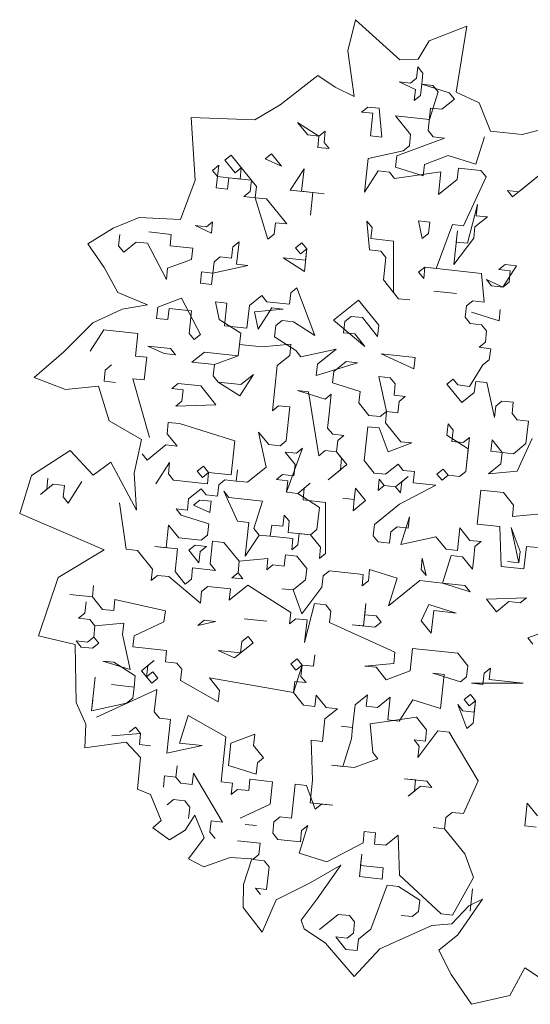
# Model space of a CAD drawing. Header units: metres. Extents: x -228 to 168, y -124 to 293.
# Tile 113 of 256: x 69.58 to 73.55, y -23.98 to -16.31. Entities that reach past the tile are written whole.
import ezdxf

# ---------------------------------------------------------------- set-up
doc = ezdxf.new("R2010")
doc.units = ezdxf.units.M
doc.header["$MEASUREMENT"] = 0
doc.layers.add('Bepflanzung.3 _ UMGEBUNG', color=7, linetype='Continuous')

msp = doc.modelspace()

# ---------------------------------------------------------------- linework, layer by layer
at = {"layer": 'Bepflanzung.3 _ UMGEBUNG', "color": 33, "linetype": 'Continuous', "lineweight": 18, "true_color": 0xa89c73}
for p, q in [((72.1883, -16.315), (72.1275, -16.5585)), ((72.5315, -16.6268), (72.1883, -16.315)), ((73.0535, -16.3654), (72.7615, -16.4806)), ((72.9717, -16.8796), (73.0535, -16.3654)), ((72.7615, -16.4806), (72.6752, -16.6235)), ((72.1275, -16.5585), (72.1768, -16.9128)), ((72.6752, -16.6235), (72.5315, -16.6268)), ((72.6635, -16.7695), (72.6729, -16.6817)), ((72.6729, -16.6817), (72.7121, -16.7303)), ((71.8948, -16.7505), (71.6021, -16.979)), ((72.0287, -16.8408), (71.8948, -16.7505)), ((72.6148, -16.8087), (72.6635, -16.7695)), ((72.7121, -16.7303), (72.7027, -16.8182)), ((72.1768, -16.9128), (72.0287, -16.8408)), ((72.6541, -16.8574), (72.527, -16.7993)), ((72.527, -16.7993), (72.6148, -16.8087)), ((72.6446, -16.9453), (72.6541, -16.8574)), ((72.7027, -16.8182), (72.6933, -16.906)), ((72.7027, -16.8182), (72.9177, -16.8857)), ((72.7906, -16.8276), (72.7027, -16.8182)), ((72.8298, -16.8762), (72.7906, -16.8276)), ((72.6933, -16.906), (72.6446, -16.9453)), ((72.7623, -17.0912), (72.8298, -16.8762)), ((72.9569, -16.9343), (72.8596, -17.0128)), ((72.9177, -16.8857), (72.9569, -16.9343)), ((73.1494, -16.9617), (72.9717, -16.8796)), ((71.6021, -16.979), (71.4039, -17.0941)), ((72.2351, -17.0346), (72.2837, -16.9954)), ((72.2837, -16.9954), (72.3716, -17.0049)), ((72.3716, -17.0049), (72.392, -17.2292)), ((72.7717, -17.0033), (72.7529, -17.1791)), ((72.8596, -17.0128), (72.7717, -17.0033)), ((73.2384, -17.1824), (73.1494, -16.9617)), ((71.4039, -17.0941), (70.909, -17.076)), ((70.909, -17.076), (70.9407, -17.5638)), ((72.323, -17.0441), (72.2351, -17.0346)), ((72.3041, -17.2198), (72.323, -17.0441)), ((72.6164, -17.2089), (72.4987, -17.0629)), ((72.4987, -17.0629), (72.7623, -17.0912)), ((71.904, -17.2213), (71.7377, -17.1146)), ((71.7377, -17.1146), (71.8161, -17.2119)), ((73.7732, -17.1338), (73.4848, -17.2088)), ((71.8161, -17.2119), (71.904, -17.2213)), ((71.8946, -17.3092), (71.904, -17.2213)), ((71.904, -17.2213), (71.9526, -17.1821)), ((71.9526, -17.1821), (71.9432, -17.27)), ((72.392, -17.2292), (72.3041, -17.2198)), ((72.88, -17.2371), (72.5096, -17.3752)), ((72.6069, -17.2967), (72.6164, -17.2089)), ((72.7529, -17.1791), (72.7921, -17.2277)), ((72.7921, -17.2277), (72.88, -17.2371)), ((73.1247, -17.4411), (73.1922, -17.2262)), ((73.4848, -17.2088), (73.2384, -17.1824)), ((71.9824, -17.3186), (71.8946, -17.3092)), ((71.9432, -17.27), (71.9824, -17.3186)), ((72.5583, -17.336), (72.6069, -17.2967)), ((71.1728, -17.4095), (71.2214, -17.3703)), ((71.2214, -17.3703), (71.4175, -17.6136)), ((71.485, -17.3986), (71.5337, -17.3594)), ((71.6121, -17.4567), (71.485, -17.3986)), ((71.5337, -17.3594), (71.6121, -17.4567)), ((72.257, -17.6591), (72.2853, -17.3955)), ((72.2853, -17.3955), (72.5583, -17.336)), ((72.5096, -17.3752), (72.5002, -17.463)), ((72.7246, -17.4427), (72.9098, -17.3736)), ((72.9098, -17.3736), (73.1247, -17.4411)), ((71.0755, -17.488), (71.1241, -17.4488)), ((71.1241, -17.4488), (71.1147, -17.5366)), ((71.2512, -17.5068), (71.1728, -17.4095)), ((71.2999, -17.4676), (71.2512, -17.5068)), ((71.2904, -17.5555), (71.2999, -17.4676)), ((71.6811, -17.6418), (71.7878, -17.4755)), ((71.7878, -17.4755), (71.769, -17.6512)), ((72.5002, -17.463), (72.7152, -17.5305)), ((72.7152, -17.5305), (72.7246, -17.4427)), ((72.9882, -17.4709), (72.9788, -17.5588)), ((73.1639, -17.4898), (72.9882, -17.4709)), ((71.1147, -17.5366), (71.0755, -17.488)), ((71.1053, -17.6245), (71.1147, -17.5366)), ((71.1147, -17.5366), (71.2904, -17.5555)), ((71.2026, -17.5461), (71.1931, -17.6339)), ((71.3783, -17.5649), (71.2026, -17.5461)), ((72.3637, -17.4928), (72.257, -17.6591)), ((72.4516, -17.5023), (72.3637, -17.4928)), ((72.4908, -17.5509), (72.4516, -17.5023)), ((72.8517, -17.5007), (72.4908, -17.5509)), ((72.8328, -17.6765), (72.8517, -17.5007)), ((73.0289, -17.9197), (73.2032, -17.5384)), ((73.2032, -17.5384), (73.1639, -17.4898)), ((73.6519, -17.4977), (73.4087, -17.6938)), ((73.4573, -17.6546), (73.6519, -17.4977)), ((70.9407, -17.5638), (70.8278, -17.8713)), ((71.1931, -17.6339), (71.1053, -17.6245)), ((71.3689, -17.6528), (71.3783, -17.5649)), ((71.4175, -17.6136), (71.4081, -17.7014)), ((72.9788, -17.5588), (72.8328, -17.6765)), ((71.3202, -17.692), (71.3689, -17.6528)), ((71.4081, -17.7014), (71.3202, -17.692)), ((71.4081, -17.7014), (71.496, -17.7108)), ((71.5069, -18.0231), (71.4081, -17.7014)), ((71.8569, -17.6607), (71.6811, -17.6418)), ((71.769, -17.6512), (71.9447, -17.6701)), ((71.8569, -17.6607), (71.838, -17.8364)), ((71.838, -17.8364), (71.8569, -17.6607)), ((71.9447, -17.6701), (71.8569, -17.6607)), ((73.4087, -17.6938), (73.3695, -17.6452)), ((73.3695, -17.6452), (73.4573, -17.6546)), ((71.496, -17.7108), (71.6529, -17.9054)), ((73.0587, -18.0562), (73.1357, -17.7534)), ((73.1357, -17.7534), (73.1262, -17.8413)), ((70.5054, -17.8551), (70.3032, -17.9394)), ((70.8278, -17.8713), (70.5054, -17.8551)), ((73.2141, -17.8507), (73.1168, -17.9291)), ((73.1262, -17.8413), (73.2141, -17.8507)), ((70.3032, -17.9394), (70.1057, -18.0604)), ((71.0676, -17.976), (70.9405, -17.9179)), ((70.9405, -17.9179), (71.0284, -17.9273)), ((71.0284, -17.9273), (71.077, -17.8881)), ((71.077, -17.8881), (71.0676, -17.976)), ((71.565, -17.896), (71.5556, -17.9839)), ((71.6529, -17.9054), (71.565, -17.896)), ((72.2977, -18.1079), (72.2774, -17.8835)), ((72.2774, -17.8835), (72.3166, -17.9322)), ((72.3166, -17.9322), (72.3072, -18.02)), ((72.7073, -18.0185), (72.6775, -17.882)), ((72.6775, -17.882), (72.7653, -17.8914)), ((72.7653, -17.8914), (72.7559, -17.9793)), ((72.8155, -18.2523), (72.9411, -17.9103)), ((72.9411, -17.9103), (73.0289, -17.9197)), ((73.1168, -17.9291), (73.1074, -18.017)), ((70.3458, -18.0763), (70.3552, -17.9884)), ((70.5796, -17.9681), (70.7553, -17.9869)), ((70.7553, -17.9869), (70.7459, -18.0748)), ((71.5556, -17.9839), (71.5069, -18.0231)), ((72.7559, -17.9793), (72.7073, -18.0185)), ((72.952, -18.2225), (72.9803, -17.9589)), ((72.9803, -17.9589), (72.9709, -18.0468)), ((70.1057, -18.0604), (70.2332, -18.2435)), ((70.385, -18.125), (70.3458, -18.0763)), ((70.4823, -18.0465), (70.385, -18.125)), ((70.5702, -18.0559), (70.4823, -18.0465)), ((70.7176, -18.3384), (70.5702, -18.0559)), ((70.7459, -18.0748), (70.9216, -18.0936)), ((71.2245, -18.1706), (71.2339, -18.0827)), ((71.2339, -18.0827), (71.2825, -18.0435)), ((71.2825, -18.0435), (71.2637, -18.2192)), ((71.7219, -18.0906), (71.7705, -18.0514)), ((71.7611, -18.1392), (71.7219, -18.0906)), ((71.7705, -18.0514), (71.8097, -18.1)), ((72.3072, -18.02), (72.4829, -18.0389)), ((72.4829, -18.0389), (72.4844, -18.439)), ((73.1074, -18.017), (72.952, -18.2225)), ((72.9709, -18.0468), (73.0587, -18.0562)), ((70.9216, -18.0936), (70.9122, -18.1815)), ((71.0879, -18.2004), (71.1366, -18.1611)), ((71.1366, -18.1611), (71.2245, -18.1706)), ((71.7909, -18.2758), (71.6246, -18.169)), ((71.6246, -18.169), (71.8003, -18.1879)), ((71.8097, -18.1), (71.7611, -18.1392)), ((71.8097, -18.1), (71.7909, -18.2758)), ((71.8003, -18.1879), (71.8097, -18.1)), ((72.3856, -18.1173), (72.2977, -18.1079)), ((72.4248, -18.166), (72.3856, -18.1173)), ((72.406, -18.3417), (72.4248, -18.166)), ((70.2332, -18.2435), (70.34, -18.4396)), ((70.9122, -18.1815), (70.7271, -18.2505)), ((71.0785, -18.2882), (71.0879, -18.2004)), ((71.3516, -18.2286), (71.0785, -18.2882)), ((71.2637, -18.2192), (71.3516, -18.2286)), ((72.679, -18.2821), (72.7276, -18.2429)), ((72.7276, -18.2429), (72.7182, -18.3308)), ((73.167, -18.29), (72.7276, -18.2429)), ((72.7276, -18.2429), (72.8155, -18.2523)), ((73.3035, -18.2602), (73.3521, -18.221)), ((73.44, -18.2304), (73.3333, -18.3967)), ((73.3521, -18.221), (73.44, -18.2304)), ((70.7271, -18.2505), (70.7176, -18.3384)), ((70.9812, -18.3667), (70.9907, -18.2788)), ((70.9907, -18.2788), (71.0785, -18.2882)), ((71.0785, -18.2882), (71.0691, -18.3761)), ((72.7182, -18.3308), (72.679, -18.2821)), ((73.1874, -18.5144), (73.167, -18.29)), ((73.3914, -18.2697), (73.3035, -18.2602)), ((73.3819, -18.3575), (73.3914, -18.2697)), ((71.0691, -18.3761), (70.9812, -18.3667)), ((72.5236, -18.4877), (72.406, -18.3417)), ((73.3333, -18.3967), (73.2062, -18.3387)), ((73.2062, -18.3387), (73.2454, -18.3873)), ((73.2454, -18.3873), (73.3333, -18.3967)), ((73.3333, -18.3967), (73.3819, -18.3575)), ((70.34, -18.4396), (70.5696, -18.535)), ((71.3625, -18.5409), (71.4598, -18.4624)), ((71.4598, -18.4624), (71.499, -18.5111)), ((71.6748, -18.5299), (71.6842, -18.4421)), ((71.6842, -18.4421), (71.7328, -18.4028)), ((71.7328, -18.4028), (71.8709, -18.7732)), ((72.4844, -18.439), (72.5236, -18.4877)), ((72.7967, -18.4281), (72.9724, -18.4469)), ((72.9724, -18.4469), (72.7967, -18.4281)), ((70.5696, -18.535), (70.3726, -18.57)), ((70.6407, -18.6412), (70.6501, -18.5534)), ((70.6501, -18.5534), (70.8353, -18.4843)), ((70.8353, -18.4843), (70.9828, -18.7668)), ((71.1287, -18.6491), (71.0989, -18.5126)), ((71.0989, -18.5126), (71.1868, -18.522)), ((71.1868, -18.522), (71.1679, -18.6978)), ((71.3437, -18.7166), (71.3625, -18.5409)), ((71.499, -18.5111), (71.6748, -18.5299)), ((72.0168, -18.6555), (72.2114, -18.4986)), ((72.2114, -18.4986), (72.3683, -18.6932)), ((72.5236, -18.4877), (72.6115, -18.4971)), ((72.6115, -18.4971), (72.5236, -18.4877)), ((73.0414, -18.6321), (73.0508, -18.5442)), ((73.0508, -18.5442), (73.0995, -18.505)), ((73.0995, -18.505), (73.1874, -18.5144)), ((70.3726, -18.57), (70.1459, -18.6762)), ((70.738, -18.5628), (70.7286, -18.6506)), ((70.9137, -18.5816), (70.738, -18.5628)), ((70.8949, -18.7574), (70.9137, -18.5816)), ((71.4017, -18.5895), (71.6261, -18.5692)), ((71.4315, -18.726), (71.4017, -18.5895)), ((71.5382, -18.5597), (71.4315, -18.726)), ((71.6261, -18.5692), (71.5382, -18.5597)), ((72.1533, -18.6257), (72.1047, -18.6649)), ((72.2412, -18.6351), (72.1533, -18.6257)), ((73.305, -18.6603), (73.0901, -18.5929)), ((73.0901, -18.5929), (73.305, -18.6603)), ((73.3144, -18.5725), (73.305, -18.6603)), ((73.305, -18.6603), (73.3144, -18.5725)), ((70.1459, -18.6762), (69.9188, -18.9011)), ((70.7286, -18.6506), (70.6407, -18.6412)), ((71.295, -18.7558), (71.1287, -18.6491)), ((71.1679, -18.6978), (71.3437, -18.7166)), ((71.568, -18.6962), (71.5586, -18.7841)), ((71.6167, -18.657), (71.568, -18.6962)), ((71.7045, -18.6664), (71.6167, -18.657)), ((71.8709, -18.7732), (71.7045, -18.6664)), ((72.2616, -18.8595), (72.0168, -18.6555)), ((72.1047, -18.6649), (72.0952, -18.7528)), ((72.3588, -18.7811), (72.2412, -18.6351)), ((72.3683, -18.6932), (72.3588, -18.7811)), ((73.0806, -18.6807), (73.0414, -18.6321)), ((73.1685, -18.6901), (73.0806, -18.6807)), ((73.2077, -18.7388), (73.1685, -18.6901)), ((70.2312, -18.7306), (70.1244, -18.8969)), ((70.4948, -18.7589), (70.2312, -18.7306)), ((70.4759, -18.9346), (70.4948, -18.7589)), ((70.9341, -18.806), (70.8949, -18.7574)), ((70.9828, -18.7668), (70.9341, -18.806)), ((71.2762, -18.9316), (71.295, -18.7558)), ((72.0952, -18.7528), (72.1831, -18.7622)), ((72.1831, -18.7622), (72.2616, -18.8595)), ((73.1983, -18.8267), (73.2077, -18.7388)), ((70.7003, -18.9142), (70.5732, -18.8562)), ((70.5732, -18.8562), (70.7489, -18.875)), ((71.2856, -18.8437), (71.2762, -18.9316)), ((71.4613, -18.8626), (71.2856, -18.8437)), ((71.6857, -18.8422), (71.4613, -18.8626)), ((71.5586, -18.7841), (71.7249, -18.8908)), ((71.6763, -18.93), (71.6857, -18.8422)), ((73.1497, -18.8659), (73.1983, -18.8267)), ((69.9188, -18.9011), (69.6883, -19.1001)), ((70.5638, -18.944), (70.4759, -18.9346)), ((70.7882, -18.9237), (70.7003, -18.9142)), ((70.7489, -18.875), (70.7882, -18.9237)), ((70.9153, -18.9817), (71.0126, -18.9033)), ((71.0126, -18.9033), (71.2762, -18.9316)), ((71.2762, -18.9316), (71.091, -19.0006)), ((71.579, -19.0085), (71.6763, -18.93)), ((71.7249, -18.8908), (71.7641, -18.9395)), ((71.7641, -18.9395), (72.0372, -18.8799)), ((72.0372, -18.8799), (71.8912, -18.9975)), ((72.6428, -19.0337), (72.3886, -18.9176)), ((72.3886, -18.9176), (72.6522, -18.9459)), ((73.2395, -18.8777), (73.1497, -18.8659)), ((73.2281, -18.9632), (73.2395, -18.8777)), ((70.2908, -19.0036), (70.2421, -19.0429)), ((70.5449, -19.1198), (70.5638, -18.944)), ((71.091, -19.0006), (70.9153, -18.9817)), ((71.091, -19.0006), (71.0816, -19.0885)), ((71.0816, -19.0885), (71.091, -19.0006)), ((71.5413, -19.36), (71.579, -19.0085)), ((71.8818, -19.0854), (72.2035, -18.9866)), ((71.8912, -18.9975), (71.8818, -19.0854)), ((72.1156, -18.9772), (72.0183, -19.0556)), ((72.2035, -18.9866), (72.1156, -18.9772)), ((72.6522, -18.9459), (72.6428, -19.0337)), ((73.0747, -19.1711), (73.1795, -19.0024)), ((73.1795, -19.0024), (73.2281, -18.9632)), ((70.2421, -19.0429), (70.2327, -19.1307)), ((71.0816, -19.0885), (71.1208, -19.1371)), ((71.1208, -19.1371), (71.0816, -19.0885)), ((71.3938, -19.0775), (71.2871, -19.2438)), ((71.2965, -19.156), (71.3938, -19.0775)), ((72.0183, -19.0556), (72.0089, -19.1435)), ((69.6883, -19.1001), (69.9317, -19.1957)), ((70.2327, -19.1307), (70.3206, -19.1402)), ((70.5857, -19.5685), (70.4571, -19.1104)), ((70.4571, -19.1104), (70.5449, -19.1198)), ((70.7599, -19.1873), (70.8085, -19.1481)), ((70.8085, -19.1481), (70.9843, -19.1669)), ((70.9843, -19.1669), (71.1019, -19.3128)), ((71.1208, -19.1371), (71.2965, -19.156)), ((71.2871, -19.2438), (71.1208, -19.1371)), ((72.0089, -19.1435), (72.2239, -19.211)), ((72.4294, -19.3663), (72.3698, -19.0933)), ((72.3698, -19.0933), (72.4577, -19.1027)), ((72.4577, -19.1027), (72.4969, -19.1514)), ((72.4969, -19.1514), (72.4875, -19.2393)), ((72.899, -19.1523), (72.9476, -19.1131)), ((73.0147, -19.2958), (72.899, -19.1523)), ((72.9476, -19.1131), (72.9849, -19.1593)), ((72.9849, -19.1593), (73.0747, -19.1711)), ((73.1233, -19.1319), (73.112, -19.2174)), ((73.2093, -19.1389), (73.1233, -19.1319)), ((73.2689, -19.4119), (73.2093, -19.1389)), ((69.9317, -19.1957), (70.1902, -19.1673)), ((70.1902, -19.1673), (70.2732, -19.4382)), ((70.8478, -19.1967), (70.7599, -19.1873)), ((70.8383, -19.2846), (70.8478, -19.1967)), ((71.8237, -19.2125), (71.7359, -19.2031)), ((71.7359, -19.2031), (71.9508, -19.2706)), ((71.9037, -19.7099), (71.8237, -19.2125)), ((71.9508, -19.2706), (71.9995, -19.2314)), ((71.9995, -19.2314), (71.9806, -19.4071)), ((72.2239, -19.211), (72.2144, -19.2988)), ((72.4875, -19.2393), (72.5753, -19.2487)), ((73.112, -19.2174), (73.0147, -19.2958)), ((70.7897, -19.3238), (70.8383, -19.2846)), ((71.1019, -19.3128), (70.7897, -19.3238)), ((72.2144, -19.2988), (72.2929, -19.3961)), ((72.5267, -19.2879), (72.5173, -19.3758)), ((72.5753, -19.2487), (72.5267, -19.2879)), ((73.3269, -19.2849), (73.2783, -19.3241)), ((73.4148, -19.2943), (73.3269, -19.2849)), ((73.4054, -19.3821), (73.4148, -19.2943)), ((71.5899, -19.3207), (71.5413, -19.36)), ((71.6778, -19.3302), (71.5899, -19.3207)), ((71.6495, -19.5938), (71.6778, -19.3302)), ((72.2929, -19.3961), (72.3807, -19.4056)), ((72.3807, -19.4056), (72.4294, -19.3663)), ((72.4294, -19.3663), (72.42, -19.4542)), ((72.5173, -19.3758), (72.4294, -19.3663)), ((73.2783, -19.3241), (73.2689, -19.4119)), ((73.4446, -19.4308), (73.4054, -19.3821)), ((70.2732, -19.4382), (70.5243, -19.5833)), ((70.7316, -19.4509), (70.7222, -19.5388)), ((70.8195, -19.4603), (70.7316, -19.4509)), ((71.2494, -19.5953), (70.8195, -19.4603)), ((71.9806, -19.4071), (71.9712, -19.495)), ((72.42, -19.4542), (72.5396, -19.6026)), ((72.8985, -19.55), (72.908, -19.4621)), ((72.908, -19.4621), (72.9472, -19.5108)), ((73.5325, -19.4402), (73.4446, -19.4308)), ((73.5136, -19.6159), (73.5325, -19.4402)), ((70.7222, -19.5388), (70.8006, -19.636)), ((71.4942, -19.7993), (71.4346, -19.5263)), ((71.4346, -19.5263), (71.513, -19.6236)), ((71.9712, -19.495), (72.0104, -19.5436)), ((72.0104, -19.5436), (72.0983, -19.553)), ((72.2835, -19.484), (72.2552, -19.7476)), ((72.3713, -19.4934), (72.2835, -19.484)), ((72.4423, -19.681), (72.3713, -19.4934)), ((73.0648, -19.6567), (72.8985, -19.55)), ((72.9472, -19.5108), (72.9378, -19.5986)), ((70.5243, -19.5833), (70.4665, -19.845)), ((70.7128, -19.6266), (70.5668, -19.7443)), ((70.8006, -19.636), (70.7128, -19.6266)), ((71.2211, -19.8589), (71.2494, -19.5953)), ((71.513, -19.6236), (71.6009, -19.633)), ((71.6009, -19.633), (71.6495, -19.5938)), ((72.0496, -19.5922), (72.0402, -19.6801)), ((72.0983, -19.553), (72.0496, -19.5922)), ((72.6255, -19.6096), (72.4423, -19.681)), ((72.5396, -19.6026), (72.6255, -19.6096)), ((72.9378, -19.5986), (73.0256, -19.608)), ((73.0256, -19.608), (73.0743, -19.5688)), ((73.0743, -19.5688), (73.046, -19.8324)), ((73.2406, -19.6755), (73.25, -19.5877)), ((73.25, -19.5877), (73.3284, -19.685)), ((73.4163, -19.6944), (73.5136, -19.6159)), ((73.5623, -19.5767), (73.4461, -19.8309)), ((69.969, -19.6702), (69.6685, -19.8644)), ((70.1481, -19.8626), (69.969, -19.6702)), ((70.5668, -19.7443), (70.5276, -19.6956)), ((71.7185, -19.7789), (71.6401, -19.6816)), ((71.6401, -19.6816), (71.728, -19.6911)), ((71.7766, -19.6518), (71.651, -19.9939)), ((71.728, -19.6911), (71.7766, -19.6518)), ((71.9524, -19.6707), (71.9037, -19.7099)), ((72.0402, -19.6801), (71.9524, -19.6707)), ((72.0402, -19.6801), (72.1206, -19.7798)), ((72.0794, -19.7288), (72.0402, -19.6801)), ((73.046, -19.8324), (73.0648, -19.6567)), ((73.3284, -19.685), (73.2406, -19.6755)), ((73.319, -19.7728), (73.3284, -19.685)), ((73.3284, -19.685), (73.4163, -19.6944)), ((70.285, -19.761), (70.1481, -19.8626)), ((70.4853, -20.1337), (70.285, -19.761)), ((70.6359, -19.9294), (70.7426, -19.7631)), ((70.7426, -19.7631), (70.7331, -19.851)), ((71.7091, -19.8668), (71.7185, -19.7789)), ((72.1206, -19.7798), (71.9747, -19.8975)), ((72.072, -19.8191), (72.0794, -19.7288)), ((72.2552, -19.7476), (72.3336, -19.8449)), ((72.4215, -19.8543), (72.5188, -19.7759)), ((72.5188, -19.7759), (72.558, -19.8245)), ((73.2217, -19.8513), (73.319, -19.7728)), ((70.4665, -19.845), (70.4853, -20.1337)), ((70.7331, -19.851), (70.7724, -19.8996)), ((70.9575, -19.8306), (71.0062, -19.7914)), ((70.9968, -19.8793), (70.9575, -19.8306)), ((71.0454, -19.8401), (70.9968, -19.8793)), ((71.0062, -19.7914), (71.0454, -19.8401)), ((71.036, -19.9279), (71.0454, -19.8401)), ((71.0454, -19.8401), (71.2211, -19.8589)), ((71.2604, -19.9075), (71.2698, -19.8197)), ((71.2698, -19.8197), (71.2604, -19.9075)), ((71.3482, -19.917), (71.4942, -19.7993)), ((71.9747, -19.8975), (72.072, -19.8191)), ((72.3336, -19.8449), (72.4215, -19.8543)), ((72.558, -19.8245), (72.6459, -19.834)), ((72.6459, -19.834), (72.6364, -19.9218)), ((72.8216, -19.8528), (72.8703, -19.8136)), ((72.8608, -19.9015), (72.8216, -19.8528)), ((72.8703, -19.8136), (72.9095, -19.8622)), ((73.046, -19.8324), (72.9973, -19.8717)), ((72.9973, -19.8717), (73.046, -19.8324)), ((73.4461, -19.8309), (73.2217, -19.8513)), ((69.6685, -19.8644), (69.5764, -20.16)), ((69.8356, -19.9325), (69.7383, -20.0109)), ((69.787, -19.9717), (69.7964, -19.8838)), ((69.9235, -19.9419), (69.8356, -19.9325)), ((70.06, -19.9121), (69.9533, -20.0784)), ((70.7724, -19.8996), (71.036, -19.9279)), ((71.1238, -19.9373), (71.1725, -19.8981)), ((71.1725, -19.8981), (71.2604, -19.9075)), ((71.2604, -19.9075), (71.3482, -19.917)), ((71.5726, -19.8966), (71.6213, -19.8574)), ((71.6605, -19.906), (71.5726, -19.8966)), ((71.6213, -19.8574), (71.7091, -19.8668)), ((71.651, -19.9939), (71.6605, -19.906)), ((71.7389, -20.0033), (71.8362, -19.9249)), ((71.8362, -19.9249), (71.7876, -19.9641)), ((72.3634, -19.9814), (72.3728, -19.8936)), ((72.3728, -19.8936), (72.4121, -19.9422)), ((72.4999, -19.9516), (72.5972, -19.8732)), ((72.5486, -19.9124), (72.5392, -20.0003)), ((72.5972, -19.8732), (72.5486, -19.9124)), ((72.6364, -19.9218), (72.8122, -19.9407)), ((72.9095, -19.8622), (72.8608, -19.9015)), ((72.9973, -19.8717), (72.9095, -19.8622)), ((72.9095, -19.8622), (72.9973, -19.8717)), ((69.7383, -20.0109), (69.787, -19.9717)), ((69.9141, -20.0298), (69.9235, -19.9419)), ((70.89, -20.0456), (70.9873, -19.9671)), ((70.9873, -19.9671), (71.0265, -20.0158)), ((71.1144, -20.0252), (71.1238, -19.9373)), ((71.2713, -20.2198), (71.1631, -19.986)), ((71.1631, -19.986), (71.2023, -20.0346)), ((71.7389, -20.0033), (71.651, -19.9939)), ((71.651, -19.9939), (71.7389, -20.0033)), ((71.9072, -20.1125), (71.7389, -20.0033)), ((71.7876, -19.9641), (71.7801, -20.0544)), ((72.1783, -20.0504), (72.1877, -19.9626)), ((72.1877, -19.9626), (72.2661, -20.0599)), ((72.4121, -19.9422), (72.3634, -19.9814)), ((72.4999, -19.9516), (72.4121, -19.9422)), ((72.4121, -19.9422), (72.4999, -19.9516)), ((72.5392, -20.0003), (72.4999, -19.9516)), ((72.8122, -19.9407), (72.5297, -20.0881)), ((73.1354, -20.242), (73.1637, -19.9784)), ((73.1637, -19.9784), (73.3394, -19.9972)), ((73.3394, -19.9972), (73.4178, -20.0945)), ((69.9533, -20.0784), (69.9141, -20.0298)), ((70.4036, -20.4378), (70.3534, -20.0769)), ((70.8806, -20.1335), (70.89, -20.0456)), ((70.9293, -20.0942), (70.9779, -20.055)), ((70.9779, -20.055), (71.0658, -20.0644)), ((71.0265, -20.0158), (71.1144, -20.0252)), ((71.0658, -20.0644), (71.0563, -20.1523)), ((71.2023, -20.0346), (71.4659, -20.0629)), ((71.4659, -20.0629), (71.3984, -20.2779)), ((71.7801, -20.0544), (71.9558, -20.0732)), ((71.9558, -20.0732), (71.9554, -20.4709)), ((72.1783, -20.0504), (72.0904, -20.041)), ((72.0904, -20.041), (72.1783, -20.0504)), ((72.1688, -20.1383), (72.1783, -20.0504)), ((72.2661, -20.0599), (72.1688, -20.1383)), ((69.5764, -20.16), (70.2322, -20.4442)), ((70.832, -20.1727), (70.7927, -20.124)), ((70.7927, -20.124), (70.8806, -20.1335)), ((71.0563, -20.1523), (70.9293, -20.0942)), ((71.8864, -20.2858), (71.9072, -20.1125)), ((72.5297, -20.0881), (72.3351, -20.245)), ((73.4178, -20.0945), (73.4084, -20.1824)), ((73.4084, -20.1824), (73.6328, -20.162)), ((71.0469, -20.2402), (70.832, -20.1727)), ((71.0375, -20.328), (71.0469, -20.2402)), ((71.3592, -20.2292), (71.2713, -20.2198)), ((71.3309, -20.4928), (71.3592, -20.2292)), ((71.6228, -20.2575), (71.6342, -20.1721)), ((71.6342, -20.1721), (71.6714, -20.2183)), ((71.6714, -20.2183), (71.664, -20.3086)), ((72.6082, -20.1854), (72.5407, -20.4004)), ((72.5988, -20.2733), (72.6082, -20.1854)), ((70.7158, -20.4269), (70.7347, -20.2511)), ((70.7347, -20.2511), (70.8131, -20.3484)), ((71.3984, -20.2779), (71.4396, -20.3289)), ((71.5255, -20.3359), (71.5369, -20.2505)), ((71.5369, -20.2505), (71.6228, -20.2575)), ((71.664, -20.3086), (71.8377, -20.325)), ((71.7499, -20.3156), (71.7404, -20.4034)), ((71.8377, -20.325), (71.7499, -20.3156)), ((71.8377, -20.325), (71.8864, -20.2858)), ((72.3351, -20.245), (72.3257, -20.3329)), ((72.4528, -20.391), (72.4622, -20.3031)), ((72.4622, -20.3031), (72.5109, -20.2639)), ((72.5109, -20.2639), (72.5988, -20.2733)), ((72.98, -20.4475), (72.9989, -20.2718)), ((72.9989, -20.2718), (73.0773, -20.3691)), ((73.3111, -20.2608), (73.1354, -20.242)), ((73.3221, -20.5731), (73.3111, -20.2608)), ((73.4586, -20.5433), (73.399, -20.2702)), ((73.399, -20.2702), (73.468, -20.4554)), ((70.8131, -20.3484), (70.9889, -20.3673)), ((70.9889, -20.3673), (71.0375, -20.328)), ((71.0767, -20.3767), (71.0579, -20.5524)), ((71.1646, -20.3861), (71.0767, -20.3767)), ((71.2823, -20.532), (71.1646, -20.3861)), ((71.4396, -20.3289), (71.3309, -20.4928)), ((71.4396, -20.3289), (71.5255, -20.3359)), ((71.5255, -20.3359), (71.4396, -20.3289)), ((71.7012, -20.3548), (71.5255, -20.3359)), ((71.6918, -20.4427), (71.7012, -20.3548)), ((71.9162, -20.4223), (71.8377, -20.325)), ((72.3257, -20.3329), (72.3649, -20.3815)), ((72.3649, -20.3815), (72.4528, -20.391)), ((72.5407, -20.4004), (72.8137, -20.3408)), ((72.8137, -20.3408), (72.8922, -20.4381)), ((73.0773, -20.3691), (73.1652, -20.3785)), ((73.1652, -20.3785), (73.1165, -20.4177)), ((70.2322, -20.4442), (69.8762, -20.6591)), ((70.4914, -20.4472), (70.4036, -20.4378)), ((70.6091, -20.5932), (70.4914, -20.4472)), ((70.8037, -20.4363), (70.628, -20.4174)), ((70.628, -20.4174), (70.7158, -20.4269)), ((70.7848, -20.612), (70.8037, -20.4363)), ((70.8916, -20.4457), (70.9402, -20.4065)), ((70.97, -20.543), (70.8916, -20.4457)), ((70.9402, -20.4065), (71.0281, -20.4159)), ((70.9794, -20.4551), (70.97, -20.543)), ((71.0281, -20.4159), (70.9794, -20.4551)), ((71.7404, -20.4034), (71.6918, -20.4427)), ((71.9068, -20.5102), (71.9162, -20.4223)), ((72.8922, -20.4381), (72.98, -20.4475)), ((73.1165, -20.4177), (73.1071, -20.5056)), ((73.468, -20.4554), (73.4586, -20.5433)), ((73.5167, -20.4162), (73.4978, -20.5919)), ((73.6045, -20.4256), (73.5167, -20.4162)), ((71.2823, -20.532), (71.2748, -20.6223)), ((71.2748, -20.6223), (71.2823, -20.532)), ((71.5066, -20.5117), (71.2823, -20.532)), ((71.4972, -20.5995), (71.5066, -20.5117)), ((71.6431, -20.4819), (71.6337, -20.5697)), ((71.731, -20.4913), (71.6431, -20.4819)), ((71.8095, -20.5886), (71.731, -20.4913)), ((71.9554, -20.4709), (71.9068, -20.5102)), ((72.707, -20.5071), (72.6976, -20.595)), ((72.7368, -20.6436), (72.707, -20.5071)), ((72.9314, -20.4867), (72.8639, -20.7017)), ((73.0192, -20.4962), (72.9314, -20.4867)), ((73.0977, -20.5934), (73.0192, -20.4962)), ((73.1071, -20.5056), (73.0977, -20.5934)), ((73.4586, -20.5433), (73.3707, -20.5339)), ((73.3707, -20.5339), (73.4586, -20.5433)), ((70.5997, -20.681), (70.6091, -20.5932)), ((70.8633, -20.7093), (70.7848, -20.612)), ((70.9214, -20.5822), (70.9119, -20.6701)), ((71.0991, -20.6035), (70.9214, -20.5822)), ((71.0579, -20.5524), (71.0991, -20.6035)), ((71.2261, -20.6616), (71.2748, -20.6223)), ((71.2748, -20.6223), (71.312, -20.6686)), ((71.5459, -20.5603), (71.4972, -20.5995)), ((71.6337, -20.5697), (71.5459, -20.5603)), ((71.8, -20.6765), (71.8095, -20.5886)), ((71.9852, -20.6074), (71.9366, -20.6467)), ((72.2488, -20.6357), (71.9852, -20.6074)), ((72.2974, -20.5965), (72.288, -20.6844)), ((72.5124, -20.664), (72.2974, -20.5965)), ((72.6976, -20.595), (72.7368, -20.6436)), ((73.4978, -20.5919), (73.3221, -20.5731)), ((69.8762, -20.6591), (69.7221, -21.1135)), ((70.6483, -20.6418), (70.5997, -20.681)), ((70.7362, -20.6512), (70.6483, -20.6418)), ((70.9829, -20.8577), (70.7362, -20.6512)), ((70.9119, -20.6701), (70.8633, -20.7093)), ((71.312, -20.6686), (71.2261, -20.6616)), ((71.7027, -20.7549), (71.8, -20.6765)), ((71.9366, -20.6467), (71.9271, -20.7345)), ((72.2394, -20.7236), (72.2488, -20.6357)), ((72.288, -20.6844), (72.2394, -20.7236)), ((72.4449, -20.8789), (72.5124, -20.664)), ((72.6881, -20.6828), (72.4449, -20.8789)), ((72.8639, -20.7017), (72.6881, -20.6828)), ((70.1415, -20.8097), (70.1509, -20.7218)), ((70.1509, -20.7218), (70.1415, -20.8097)), ((70.9904, -20.7674), (70.9829, -20.8577)), ((71.039, -20.7282), (70.9904, -20.7674)), ((71.2148, -20.747), (71.039, -20.7282)), ((71.3513, -20.7172), (71.2053, -20.8349)), ((71.2053, -20.8349), (71.2148, -20.747)), ((71.6839, -20.9306), (71.3513, -20.7172)), ((71.7027, -20.7549), (71.6149, -20.7455)), ((71.6149, -20.7455), (71.7027, -20.7549)), ((71.7718, -20.9401), (71.7027, -20.7549)), ((71.9271, -20.7345), (71.7718, -20.9401)), ((72.8639, -20.7017), (73.0396, -20.7205)), ((73.0788, -20.7692), (72.8639, -20.7017)), ((73.0396, -20.7205), (73.0788, -20.7692)), ((69.9658, -20.7908), (70.1415, -20.8097)), ((70.0834, -20.9367), (70.0928, -20.8489)), ((70.1415, -20.8097), (70.2199, -20.9069)), ((70.3078, -20.9164), (70.3172, -20.8285)), ((70.3172, -20.8285), (70.7099, -20.9173)), ((73.2059, -20.8273), (73.5182, -20.8163)), ((73.2844, -20.9245), (73.2059, -20.8273)), ((73.3817, -20.8461), (73.2844, -20.9245)), ((73.4695, -20.8555), (73.3817, -20.8461)), ((73.5182, -20.8163), (73.4695, -20.8555)), ((70.2199, -20.9069), (70.3078, -20.9164)), ((70.7099, -20.9173), (70.6985, -21.0027)), ((71.8691, -20.8616), (71.7921, -21.1645)), ((71.9569, -20.871), (71.8691, -20.8616)), ((71.9961, -20.9197), (71.9569, -20.871)), ((71.9867, -21.0076), (71.9961, -20.9197)), ((72.2503, -21.0358), (72.2692, -20.8601)), ((72.2692, -20.8601), (72.2598, -20.948)), ((72.6991, -20.9951), (72.7572, -20.868)), ((72.7572, -20.868), (72.9721, -20.9355)), ((72.7964, -20.9166), (72.7775, -21.0924)), ((72.9721, -20.9355), (72.7964, -20.9166)), ((70.0348, -20.976), (70.0834, -20.9367)), ((70.1226, -20.9854), (70.0348, -20.976)), ((70.1619, -21.034), (70.1226, -20.9854)), ((70.6985, -21.0027), (70.4667, -21.1134)), ((70.9621, -21.031), (71.0107, -20.9918)), ((71.0986, -21.0012), (70.9621, -21.031)), ((71.0107, -20.9918), (71.0986, -21.0012)), ((71.323, -20.9808), (71.4987, -20.9997)), ((71.4987, -20.9997), (71.323, -20.9808)), ((71.6745, -21.0185), (71.6839, -20.9306)), ((71.7231, -20.9793), (71.6745, -21.0185)), ((71.811, -20.9887), (71.7231, -20.9793)), ((71.7921, -21.1645), (71.811, -20.9887)), ((72.2598, -20.948), (72.3476, -20.9574)), ((72.3868, -21.006), (72.3382, -21.0453)), ((72.3476, -20.9574), (72.3868, -21.006)), ((72.7775, -21.0924), (72.6991, -20.9951)), ((70.1619, -21.034), (70.1524, -21.1219)), ((70.1524, -21.1219), (70.1619, -21.034)), ((70.3862, -21.0137), (70.1619, -21.034)), ((70.3768, -21.1015), (70.3862, -21.0137)), ((72.4951, -21.2398), (71.9867, -21.0076)), ((72.3382, -21.0453), (72.1625, -21.0264)), ((72.1625, -21.0264), (72.2503, -21.0358)), ((73.5291, -21.1286), (73.7143, -21.0595)), ((69.7221, -21.1135), (70.0069, -21.1792)), ((70.0551, -21.2003), (70.0159, -21.1517)), ((70.0159, -21.1517), (70.1038, -21.1611)), ((70.1038, -21.1611), (70.1524, -21.1219)), ((70.1524, -21.1219), (70.1917, -21.1705)), ((70.4364, -21.3746), (70.3768, -21.1015)), ((70.4667, -21.1134), (70.4553, -21.1988)), ((71.2947, -21.2444), (71.3041, -21.1566)), ((71.3041, -21.1566), (71.3528, -21.1173)), ((71.3528, -21.1173), (71.392, -21.166)), ((73.5683, -21.1772), (73.5291, -21.1286)), ((70.0069, -21.1792), (70.0156, -21.6312)), ((70.143, -21.2098), (70.0551, -21.2003)), ((70.1917, -21.1705), (70.143, -21.2098)), ((70.4553, -21.1988), (70.7189, -21.2271)), ((70.7189, -21.2271), (70.7094, -21.315)), ((71.2461, -21.2836), (71.119, -21.2256)), ((71.119, -21.2256), (71.2947, -21.2444)), ((71.392, -21.166), (71.2461, -21.2836)), ((72.6316, -21.21), (72.6127, -21.3858)), ((72.9831, -21.2477), (72.6316, -21.21)), ((70.3093, -21.3165), (70.2234, -21.3095)), ((70.2234, -21.3095), (70.4364, -21.3746)), ((70.5243, -21.384), (70.6216, -21.3055)), ((70.6216, -21.3055), (70.5729, -21.3448)), ((71.6854, -21.3308), (71.7341, -21.2915)), ((71.7341, -21.2915), (71.7733, -21.3402)), ((71.8612, -21.3496), (71.8706, -21.2617)), ((71.8706, -21.2617), (71.8612, -21.3496)), ((72.4857, -21.3277), (72.4951, -21.2398)), ((73.0615, -21.345), (72.9831, -21.2477)), ((70.4756, -21.4232), (70.3093, -21.3165)), ((70.6027, -21.4813), (70.5243, -21.384)), ((70.5729, -21.3448), (70.5635, -21.4326)), ((70.7094, -21.315), (70.7973, -21.3244)), ((70.7973, -21.3244), (70.8365, -21.373)), ((70.8365, -21.373), (70.8271, -21.4609)), ((71.7246, -21.3794), (71.6854, -21.3308)), ((71.7058, -21.5551), (71.7733, -21.3402)), ((71.7733, -21.3402), (71.7246, -21.3794)), ((71.7733, -21.3402), (71.7639, -21.4281)), ((71.7733, -21.3402), (71.8612, -21.3496)), ((71.8612, -21.3496), (71.7733, -21.3402)), ((72.2613, -21.3481), (72.4857, -21.3277)), ((72.3491, -21.3575), (72.2613, -21.3481)), ((72.4276, -21.4548), (72.3491, -21.3575)), ((72.6127, -21.3858), (72.4276, -21.4548)), ((73.0521, -21.4329), (73.0615, -21.345)), ((73.1886, -21.4031), (73.2372, -21.3639)), ((73.2372, -21.3639), (73.2278, -21.4518)), ((70.1634, -21.4342), (70.1351, -21.6978)), ((70.4662, -21.5111), (70.4756, -21.4232)), ((70.5635, -21.4326), (70.6122, -21.3934)), ((70.6514, -21.4421), (70.6027, -21.4813)), ((70.6122, -21.3934), (70.6514, -21.4421)), ((70.8271, -21.4609), (71.1205, -21.6257)), ((71.1299, -21.5378), (71.0515, -21.4405)), ((71.0515, -21.4405), (71.7058, -21.5551)), ((71.7639, -21.4281), (71.8031, -21.4767)), ((72.8764, -21.4141), (72.7885, -21.4046)), ((72.7885, -21.4046), (73.0034, -21.4721)), ((72.8481, -21.6777), (72.8764, -21.4141)), ((73.0034, -21.4721), (73.0521, -21.4329)), ((73.1792, -21.491), (73.1886, -21.4031)), ((73.2278, -21.4518), (73.4914, -21.48)), ((70.642, -21.5299), (70.1743, -21.7464)), ((70.4662, -21.5111), (70.2905, -21.4922)), ((70.2905, -21.4922), (70.4662, -21.5111)), ((70.4568, -21.5989), (70.4662, -21.5111)), ((70.6231, -21.7057), (70.642, -21.5299)), ((71.1205, -21.6257), (71.1299, -21.5378)), ((71.7152, -21.4673), (71.7058, -21.5551)), ((71.8031, -21.4767), (71.7152, -21.4673)), ((73.4914, -21.48), (73.0913, -21.4816)), ((73.0913, -21.4816), (73.1792, -21.491)), ((70.1351, -21.6978), (70.1445, -21.6099)), ((70.4081, -21.6382), (70.4568, -21.5989)), ((71.7058, -21.5551), (71.7842, -21.6524)), ((71.8721, -21.6619), (71.8815, -21.574)), ((71.8815, -21.574), (71.96, -21.6713)), ((72.1844, -21.6509), (72.2816, -21.5725)), ((72.2816, -21.5725), (72.2722, -21.6603)), ((72.3601, -21.6698), (72.4574, -21.5913)), ((72.4574, -21.5913), (72.4385, -21.7671)), ((72.5264, -21.7765), (72.6331, -21.6102)), ((72.6331, -21.6102), (72.8481, -21.6777)), ((73.0332, -21.6086), (73.0819, -21.5694)), ((73.0725, -21.6573), (73.0332, -21.6086)), ((73.1211, -21.6181), (73.0725, -21.6573)), ((73.0819, -21.5694), (73.1211, -21.6181)), ((73.1211, -21.6181), (73.1023, -21.7938)), ((73.1117, -21.7059), (73.1211, -21.6181)), ((70.0156, -21.6312), (70.0898, -21.8017)), ((70.1351, -21.6978), (70.4081, -21.6382)), ((71.7842, -21.6524), (71.8721, -21.6619)), ((72.0478, -21.6807), (71.9505, -21.7592)), ((71.96, -21.6713), (72.0478, -21.6807)), ((72.1655, -21.8267), (72.1844, -21.6509)), ((72.2722, -21.6603), (72.3601, -21.6698)), ((73.0536, -21.833), (72.9846, -21.6479)), ((72.9846, -21.6479), (73.0238, -21.6965)), ((73.0238, -21.6965), (73.1117, -21.7059)), ((70.6623, -21.7543), (70.6231, -21.7057)), ((70.7502, -21.7637), (70.6623, -21.7543)), ((70.7219, -22.0273), (70.7502, -21.7637)), ((70.8867, -21.7339), (70.8192, -21.9489)), ((71.1801, -21.8987), (70.8867, -21.7339)), ((71.9505, -21.7592), (71.9317, -21.9349)), ((72.6629, -21.7467), (72.302, -21.7969)), ((72.4385, -21.7671), (72.5264, -21.7765)), ((72.7414, -21.844), (72.6629, -21.7467)), ((70.0898, -21.8017), (70.0828, -21.9846)), ((70.4285, -21.8625), (70.4772, -21.8233)), ((70.4772, -21.8233), (70.5164, -21.872)), ((72.1655, -21.8267), (72.0776, -21.8172)), ((72.0776, -21.8172), (72.1655, -21.8267)), ((72.1561, -21.9145), (72.1655, -21.8267)), ((72.302, -21.7969), (72.3224, -22.0212)), ((72.7319, -21.9318), (72.7414, -21.844)), ((73.1023, -21.7938), (73.0536, -21.833)), ((70.5164, -21.872), (70.292, -21.8923)), ((70.5164, -21.872), (70.507, -21.9598)), ((71.1424, -22.2502), (71.1801, -21.8987)), ((71.2193, -21.9474), (71.4045, -21.8783)), ((71.4045, -21.8783), (71.3951, -21.9662)), ((71.9317, -21.9349), (71.8438, -21.9255)), ((71.8438, -21.9255), (71.8548, -22.2377)), ((72.0886, -22.1295), (72.1561, -21.9145)), ((72.6833, -21.9711), (72.6441, -21.9224)), ((72.6441, -21.9224), (72.7319, -21.9318)), ((72.8292, -21.8534), (72.6739, -22.0589)), ((72.9171, -21.8628), (72.8292, -21.8534)), ((73.143, -22.2426), (72.9171, -21.8628)), ((70.0828, -21.9846), (70.4046, -21.941)), ((70.4046, -21.941), (70.5164, -22.0597)), ((70.507, -21.9598), (70.5948, -21.9693)), ((70.9949, -21.9677), (70.7219, -22.0273)), ((70.8192, -21.9489), (70.9949, -21.9677)), ((71.2005, -22.1231), (71.2193, -21.9474)), ((71.3951, -21.9662), (71.4735, -22.0635)), ((72.6739, -22.0589), (72.6833, -21.9711)), ((70.5164, -22.0597), (70.4917, -22.3054)), ((71.4735, -22.0635), (71.4249, -22.1027)), ((72.3616, -22.0699), (72.1765, -22.1389)), ((72.3224, -22.0212), (72.3616, -22.0699)), ((70.7909, -22.2125), (70.8004, -22.1246)), ((70.8004, -22.1246), (70.7909, -22.2125)), ((71.4154, -22.1906), (71.2005, -22.1231)), ((71.4249, -22.1027), (71.4154, -22.1906)), ((72.1765, -22.1389), (72.0007, -22.1201)), ((72.0007, -22.1201), (72.0886, -22.1295)), ((70.6936, -22.2909), (70.7031, -22.2031)), ((70.7031, -22.2031), (70.7909, -22.2125)), ((70.7909, -22.2125), (70.8302, -22.2611)), ((70.918, -22.2706), (70.9275, -22.1827)), ((70.9275, -22.1827), (71.1534, -22.5624)), ((71.3668, -22.2298), (71.3574, -22.3177)), ((71.5425, -22.2487), (71.3668, -22.2298)), ((72.655, -22.2347), (72.5671, -22.2252)), ((72.5671, -22.2252), (72.7429, -22.2441)), ((70.4917, -22.3054), (70.5931, -22.3474)), ((70.8302, -22.2611), (70.918, -22.2706)), ((71.2303, -22.2596), (71.1424, -22.2502)), ((71.2209, -22.3475), (71.2303, -22.2596)), ((71.2695, -22.3083), (71.2209, -22.3475)), ((71.3574, -22.3177), (71.2695, -22.3083)), ((71.5237, -22.4244), (71.5425, -22.2487)), ((71.7183, -22.2675), (71.69, -22.5311)), ((71.8061, -22.2769), (71.7183, -22.2675)), ((71.8752, -22.4621), (71.8061, -22.2769)), ((71.8548, -22.2377), (71.8359, -22.4135)), ((72.6942, -22.2833), (72.5969, -22.3618)), ((72.6456, -22.3225), (72.655, -22.2347)), ((72.7821, -22.2927), (72.6942, -22.2833)), ((72.7429, -22.2441), (72.7821, -22.2927)), ((73.0269, -22.4967), (73.143, -22.2426)), ((70.5931, -22.3474), (70.6774, -22.5496)), ((72.5969, -22.3618), (72.6456, -22.3225)), ((70.7721, -22.3882), (70.7234, -22.4275)), ((70.86, -22.3977), (70.7721, -22.3882)), ((70.8992, -22.4463), (70.86, -22.3977)), ((70.8898, -22.5342), (70.8992, -22.4463)), ((71.2899, -22.5326), (71.5237, -22.4244)), ((71.8359, -22.4135), (72.0117, -22.4323)), ((71.9238, -22.4229), (71.8752, -22.4621)), ((72.0117, -22.4323), (71.9238, -22.4229)), ((73.5054, -22.5925), (73.5243, -22.4168)), ((73.5243, -22.4168), (73.6027, -22.5141)), ((70.8624, -22.6256), (70.9372, -22.509)), ((70.9372, -22.509), (71.0118, -22.6852)), ((71.6021, -22.5217), (71.5535, -22.5609)), ((71.69, -22.5311), (71.6021, -22.5217)), ((72.8809, -22.6144), (72.8903, -22.5265)), ((72.8903, -22.5265), (72.939, -22.4873)), ((72.939, -22.4873), (73.0269, -22.4967)), ((70.6774, -22.5496), (70.6126, -22.6077)), ((70.6126, -22.6077), (70.7423, -22.6999)), ((71.0655, -22.553), (71.0561, -22.6409)), ((71.1534, -22.5624), (71.0655, -22.553)), ((71.417, -22.5907), (71.3291, -22.5813)), ((71.5535, -22.5609), (71.5441, -22.6488)), ((71.8171, -22.5892), (71.7496, -22.8041)), ((71.7684, -22.6284), (71.8171, -22.5892)), ((72.8809, -22.6144), (72.7931, -22.605)), ((72.7931, -22.605), (72.8809, -22.6144)), ((73.0378, -22.809), (72.8809, -22.6144)), ((73.5933, -22.6019), (73.5054, -22.5925)), ((70.7423, -22.6999), (70.8624, -22.6256)), ((71.0118, -22.6852), (70.8885, -22.8495)), ((71.0561, -22.6409), (71.0953, -22.6895)), ((71.5441, -22.6488), (71.5833, -22.6974)), ((71.759, -22.7163), (71.7684, -22.6284)), ((72.247, -22.7242), (72.2564, -22.6363)), ((72.2564, -22.6363), (72.3443, -22.6457)), ((72.3443, -22.6457), (72.3349, -22.7336)), ((72.4227, -22.743), (72.52, -22.6646)), ((72.52, -22.6646), (72.531, -22.9768)), ((71.4468, -22.7272), (71.271, -22.7084)), ((71.4373, -22.8151), (71.4468, -22.7272)), ((71.5833, -22.6974), (71.759, -22.7163)), ((71.9645, -22.8716), (72.247, -22.7242)), ((72.3349, -22.7336), (72.4227, -22.743)), ((71.0072, -22.9105), (71.2135, -22.8377)), ((71.2135, -22.8377), (71.3805, -22.8494)), ((71.3887, -22.8543), (71.4373, -22.8151)), ((71.7496, -22.8041), (71.9645, -22.8716)), ((72.2187, -22.9878), (72.2376, -22.812)), ((72.2376, -22.812), (72.2281, -22.8999)), ((73.1068, -22.9942), (73.0378, -22.809)), ((70.8885, -22.8495), (71.0072, -22.9105)), ((71.3805, -22.8494), (71.3156, -23.048)), ((71.4766, -22.8637), (71.3887, -22.8543)), ((71.5158, -22.9124), (71.4766, -22.8637)), ((71.4969, -23.0881), (71.5158, -22.9124)), ((71.8342, -23.0351), (72.0731, -22.8987)), ((72.0731, -22.8987), (71.8894, -23.1594)), ((72.2281, -22.8999), (72.4039, -22.9188)), ((72.4039, -22.9188), (72.3945, -23.0066)), ((72.3945, -23.0066), (72.2187, -22.9878)), ((72.531, -22.9768), (72.8542, -23.2781)), ((72.942, -23.2876), (73.1068, -22.9942)), ((71.3156, -23.048), (71.3143, -23.2292)), ((71.5706, -23.1689), (71.8342, -23.0351)), ((72.4337, -23.0553), (72.3081, -23.3973)), ((72.5216, -23.0647), (72.4337, -23.0553)), ((72.6879, -23.1714), (72.5216, -23.0647)), ((71.4483, -23.1273), (71.4091, -23.0787)), ((71.4091, -23.0787), (71.4969, -23.0881)), ((73.0786, -23.2578), (73.0974, -23.082)), ((71.3143, -23.2292), (71.4612, -23.4191)), ((71.4612, -23.4191), (71.5706, -23.1689)), ((71.8894, -23.1594), (71.7655, -23.3269)), ((72.6784, -23.2593), (72.6879, -23.1714)), ((72.9365, -23.3552), (73.07, -23.2138)), ((73.1752, -23.1628), (72.9833, -23.4413)), ((73.07, -23.2138), (73.1752, -23.1628)), ((72.0539, -23.2812), (71.908, -23.3989)), ((72.1418, -23.2906), (72.0539, -23.2812)), ((72.181, -23.3393), (72.1418, -23.2906)), ((72.5419, -23.2891), (72.6298, -23.2985)), ((72.6298, -23.2985), (72.6784, -23.2593)), ((72.8542, -23.2781), (72.942, -23.2876)), ((71.7655, -23.3269), (71.7888, -23.3946)), ((72.1716, -23.4271), (72.181, -23.3393)), ((72.376, -23.5508), (72.7819, -23.3679)), ((72.7819, -23.3679), (72.9365, -23.3552)), ((71.7888, -23.3946), (71.9554, -23.5049)), ((72.1135, -23.5542), (72.0351, -23.4569)), ((72.0351, -23.4569), (72.123, -23.4663)), ((72.123, -23.4663), (72.1716, -23.4271)), ((72.3081, -23.3973), (72.2108, -23.4758)), ((72.9833, -23.4413), (72.8362, -23.5614)), ((71.9554, -23.5049), (72.1773, -23.7661)), ((72.2108, -23.4758), (72.2014, -23.5636)), ((72.2014, -23.5636), (72.1135, -23.5542)), ((72.1773, -23.7661), (72.376, -23.5508)), ((72.8362, -23.5614), (72.932, -23.7502)), ((72.932, -23.7502), (73.0891, -23.9818)), ((73.3893, -23.9125), (73.5055, -23.6985)), ((73.5055, -23.6985), (73.8163, -23.905)), ((73.0891, -23.9818), (73.3893, -23.9125))]:
    msp.add_line(p, q, dxfattribs=at)

doc.saveas('drawing.dxf')
